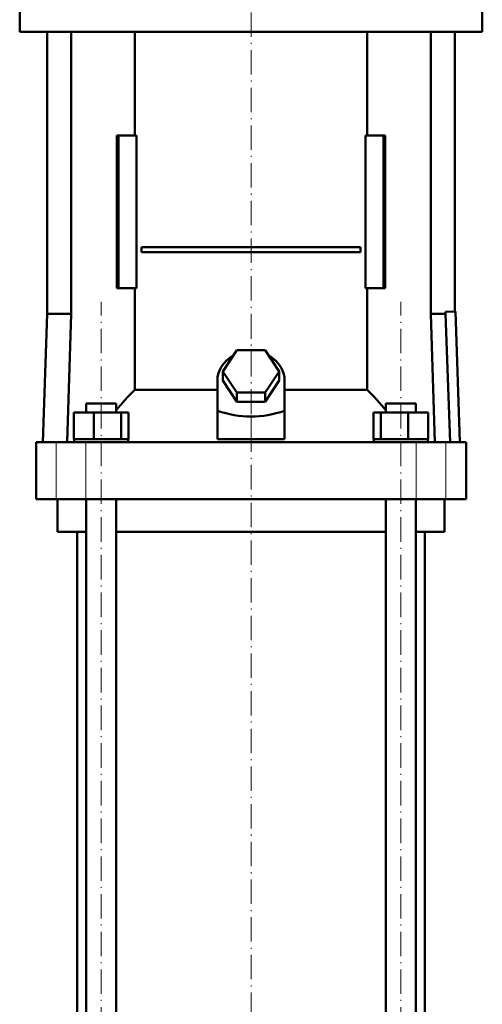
# Model space of a CAD drawing. Extents: x -2073 to 2460, y -1948 to 865.
# Tile 65 of 83: x 533 to 760, y -155 to 329. Entities that reach past the tile are written whole.
import ezdxf

# ---------------------------------------------------------------- set-up
doc = ezdxf.new("R2010")
doc.units = 0
doc.linetypes.add('DASHDOT', pattern=[18.5, 12, -3, 0.5, -3])

msp = doc.modelspace()

# ---------------------------------------------------------------- linework, layer by layer
at = {"color": 7, "linetype": 'DASHDOT', "lineweight": 18}
for p, q in [((646.57, 406.36), (646.57, 123.41)), ((573.03, -408.52), (573.03, 190.28)), ((720.1, -408.52), (720.1, 190.28)), ((646.57, 184.13), (646.57, -568.87))]:
    msp.add_line(p, q, dxfattribs=at)
at = {"color": 7, "lineweight": 50}
for p, q in [((533.07, 334.78), (533.07, 322.78)), ((760.07, 334.78), (760.07, 322.78)), ((533.07, 322.78), (646.57, 322.78)), ((546.57, 322.78), (546.57, 184.38)), ((558.27, 322.78), (558.27, 184.38)), ((589.62, 271.88), (589.62, 322.78)), ((646.57, 322.78), (760.07, 322.78)), ((703.52, 322.78), (703.52, 271.88)), ((734.86, 322.78), (734.86, 184.38)), ((746.57, 322.78), (746.57, 185.48)), ((581.49, 271.88), (580.79, 271.88)), ((580.79, 196.88), (580.79, 271.88)), ((590.33, 271.88), (581.49, 271.88)), ((581.49, 196.88), (581.49, 271.88)), ((590.33, 196.88), (590.33, 271.88)), ((702.8, 271.88), (702.8, 196.88)), ((711.64, 271.88), (702.8, 271.88)), ((711.64, 196.88), (711.64, 271.88)), ((712.34, 271.88), (711.64, 271.88)), ((712.34, 271.88), (712.34, 196.88)), ((592.91, 217.13), (700.22, 217.13)), ((592.91, 217.13), (592.91, 214.63)), ((700.22, 214.63), (592.91, 214.63)), ((700.22, 217.13), (700.22, 214.63)), ((580.79, 196.88), (581.49, 196.88)), ((581.49, 196.88), (590.33, 196.88)), ((589.62, 146.99), (589.62, 196.88)), ((702.8, 196.88), (711.64, 196.88)), ((703.52, 196.88), (703.52, 146.99)), ((711.64, 196.88), (712.34, 196.88)), ((546.57, 184.38), (544.37, 121.38)), ((558.27, 184.38), (546.57, 184.38)), ((558.27, 184.38), (556.33, 121.38)), ((734.86, 184.38), (741.96, 184.38)), ((734.86, 184.38), (736.8, 121.38)), ((741.96, 185.32), (746.91, 185.49)), ((741.96, 184.38), (741.96, 185.32)), ((744.26, 121.38), (741.96, 184.38)), ((746.91, 185.49), (749.11, 121.38)), ((632.71, 156.08), (639.64, 166.47)), ((639.64, 166.47), (653.49, 166.47)), ((653.49, 166.47), (660.42, 156.08)), ((639.64, 145.68), (632.71, 156.08)), ((632.71, 151.58), (632.71, 156.08)), ((660.42, 156.08), (653.49, 145.68)), ((660.42, 151.58), (660.42, 156.08)), ((630.07, 136.73), (630.07, 151.58)), ((639.64, 141.18), (632.71, 151.58)), ((660.42, 151.58), (653.49, 141.18)), ((663.07, 136.73), (663.07, 151.58)), ((589.62, 146.99), (630.07, 146.99)), ((653.49, 145.68), (639.64, 145.68)), ((639.64, 141.18), (639.64, 145.68)), ((653.49, 141.18), (653.49, 145.68)), ((663.07, 146.99), (703.52, 146.99)), ((565.73, 140.38), (567.86, 140.38)), ((565.73, 135.88), (565.73, 140.38)), ((567.86, 140.38), (580.33, 140.38)), ((580.33, 135.88), (580.33, 140.38)), ((653.49, 141.18), (639.64, 141.18)), ((712.8, 140.38), (725.27, 140.38)), ((712.8, 135.88), (712.8, 140.38)), ((725.27, 140.38), (727.4, 140.38)), ((727.4, 135.88), (727.4, 140.38)), ((559.64, 135.88), (569.44, 135.88)), ((559.64, 122.88), (559.64, 135.88)), ((569.44, 135.88), (582.82, 135.88)), ((569.44, 122.88), (569.44, 135.88)), ((582.82, 122.88), (582.82, 135.88)), ((582.82, 135.88), (586.41, 135.88)), ((586.41, 122.88), (586.41, 135.88)), ((630.07, 122.74), (630.07, 136.73)), ((663.07, 122.74), (663.07, 136.73)), ((706.72, 135.88), (710.31, 135.88)), ((706.72, 122.88), (706.72, 135.88)), ((710.31, 135.88), (723.69, 135.88)), ((710.31, 122.88), (710.31, 135.88)), ((723.69, 135.88), (733.49, 135.88)), ((723.69, 122.88), (723.69, 135.88)), ((733.49, 122.88), (733.49, 135.88)), ((541.07, 121.38), (551, 121.38)), ((541.07, 93.38), (541.07, 121.38)), ((551, 121.38), (565.57, 121.38)), ((559.64, 122.88), (560.65, 122.88)), ((559.83, 121.38), (559.83, 122.88)), ((560.65, 122.88), (568.43, 122.88)), ((565.57, 121.38), (727.56, 121.38)), ((568.43, 122.88), (569.44, 122.88)), ((569.44, 122.88), (570.82, 122.88)), ((570.82, 122.88), (581.44, 122.88)), ((581.44, 122.88), (582.82, 122.88)), ((582.82, 122.88), (583.19, 122.88)), ((583.19, 122.88), (586.23, 122.88)), ((586.04, 122.88), (586.41, 122.88)), ((586.23, 122.88), (586.23, 121.38)), ((630.07, 122.74), (646.57, 122.74)), ((646.57, 122.74), (663.07, 122.74)), ((706.72, 122.88), (707.09, 122.88)), ((706.9, 122.88), (709.94, 122.88)), ((706.9, 121.38), (706.9, 122.88)), ((709.94, 122.88), (710.31, 122.88)), ((710.31, 122.88), (711.69, 122.88)), ((711.69, 122.88), (722.31, 122.88)), ((722.31, 122.88), (723.69, 122.88)), ((723.69, 122.88), (724.7, 122.88)), ((724.7, 122.88), (732.48, 122.88)), ((727.56, 121.38), (742.13, 121.38)), ((732.48, 122.88), (733.49, 122.88)), ((733.3, 122.88), (733.3, 121.38)), ((742.13, 121.38), (752.07, 121.38)), ((752.07, 93.38), (752.07, 121.38)), ((551, 93.38), (541.07, 93.38)), ((565.57, 93.38), (551, 93.38)), ((551.57, 77.38), (551.57, 93.38)), ((727.56, 93.38), (565.57, 93.38)), ((565.73, -358.62), (565.73, 93.38)), ((580.33, -358.62), (580.33, 93.38)), ((712.8, -358.62), (712.8, 93.38)), ((727.4, -358.62), (727.4, 93.38)), ((742.13, 93.38), (727.56, 93.38)), ((741.57, 77.38), (741.57, 93.38)), ((752.07, 93.38), (742.13, 93.38)), ((565.73, 77.38), (551.57, 77.38)), ((561.22, -358.62), (561.22, 77.38)), ((646.57, 77.38), (580.33, 77.38)), ((712.8, 77.38), (646.57, 77.38)), ((741.57, 77.38), (727.4, 77.38)), ((731.92, -358.62), (731.92, 77.38))]:
    msp.add_line(p, q, dxfattribs=at)
at = {"color": 7, "linetype": 'DASHDOT', "lineweight": 18, "ltscale": 0.419809}
msp.add_line((646.57, 121.34), (646.57, 138.13), dxfattribs=at)
at = {"color": 7, "lineweight": 18}
for p, q in [((551, 93.38), (551, 121.38)), ((565.57, 93.38), (565.57, 121.38)), ((727.56, 93.38), (727.56, 121.38)), ((742.13, 93.38), (742.13, 121.38))]:
    msp.add_line(p, q, dxfattribs=at)
at = {"color": 7, "lineweight": 50}
for centre, major_axis, ratio, start_param, end_param in [((646.57, 151.58), (-16.5, 0), 0.866025, 5.274709, 6.283185), ((646.57, 151.58), (-16.5, 0), 0.866025, 3.141593, 4.150069), ((628.91, 90.35), (0, 72.02), 0.882948, 0.666001, 0.869356), ((664.14, 90.24), (-0.3, -72.14), 0.882782, 2.276636, 2.479781), ((646.57, 279.98), (0, 146.07), 0.57735, 2.94467, 3.338515)]:
    msp.add_ellipse(centre, major_axis=major_axis, ratio=ratio, start_param=start_param, end_param=end_param, dxfattribs=at)

doc.saveas('drawing.dxf')
